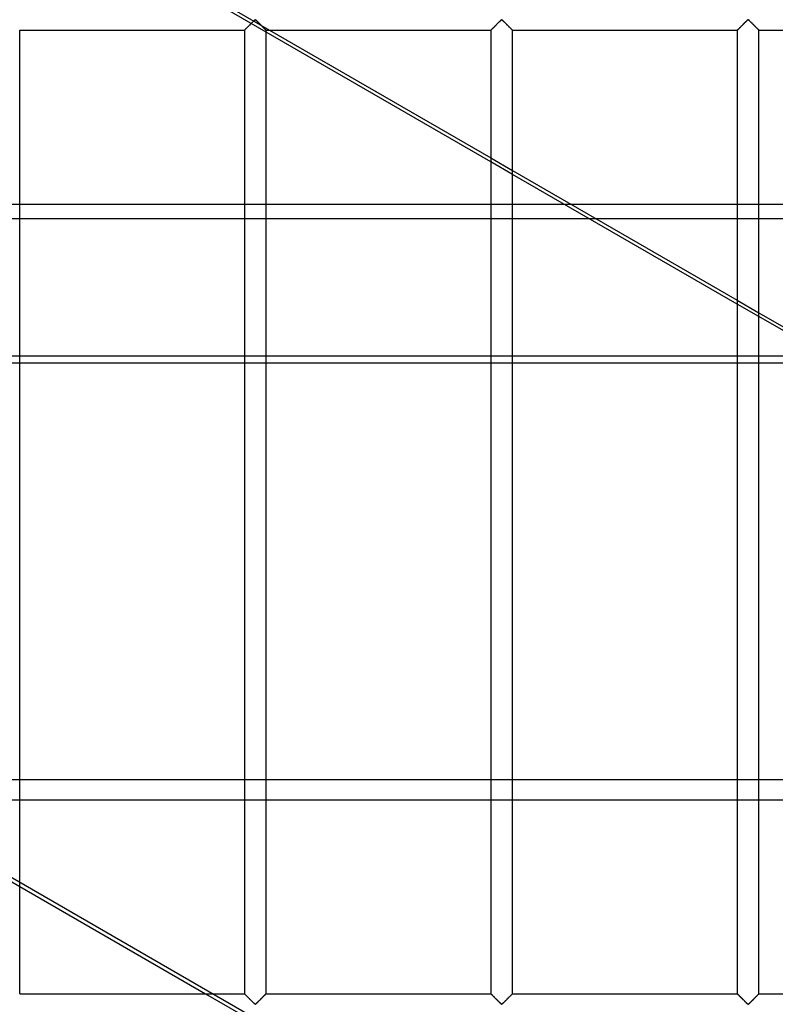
# Model space of a CAD drawing. Header units: millimetres. Extents: x -690 to 690, y -690 to 690.
# Tile 44 of 62: x 342 to 516, y -340 to -113. Entities that reach past the tile are written whole.
import ezdxf

# ---------------------------------------------------------------- set-up
doc = ezdxf.new("R2010")
doc.units = ezdxf.units.MM
doc.layers.add('MAIN-1', color=7, linetype='Continuous')
doc.layers.add('MAIN-2', color=7, linetype='Continuous')

msp = doc.modelspace()

# ---------------------------------------------------------------- linework, layer by layer
at = {"layer": 'MAIN-1'}
for p, q in [((394.41, -115.59), (394.49, -115.51)), ((394.49, -115.51), (394.58, -115.42)), ((394.58, -115.42), (394.67, -115.33)), ((394.67, -115.33), (394.77, -115.23)), ((394.77, -115.23), (394.88, -115.12)), ((394.88, -115.12), (394.99, -115.01)), ((394.99, -115.01), (395.1, -114.9)), ((395.1, -114.9), (395.22, -114.78)), ((395.22, -114.78), (395.34, -114.67)), ((395.34, -114.67), (395.46, -114.55)), ((395.46, -114.55), (395.58, -114.43)), ((395.58, -114.43), (395.7, -114.31)), ((395.7, -114.31), (395.81, -114.19)), ((395.81, -114.19), (395.93, -114.07)), ((395.93, -114.07), (396.04, -113.96)), ((396.04, -113.96), (396.16, -113.85)), ((396.16, -113.85), (396.26, -113.74)), ((396.26, -113.74), (396.36, -113.64)), ((396.36, -113.64), (396.46, -113.55)), ((396.46, -113.55), (396.55, -113.47)), ((396.55, -113.47), (396.67, -113.4)), ((396.67, -113.4), (396.74, -113.44)), ((396.74, -113.44), (396.79, -113.48)), ((396.79, -113.48), (396.85, -113.53)), ((396.85, -113.53), (396.9, -113.58)), ((396.9, -113.58), (396.96, -113.63)), ((396.96, -113.63), (397.01, -113.69)), ((397.01, -113.69), (397.07, -113.75)), ((397.07, -113.75), (397.13, -113.81)), ((397.13, -113.81), (397.2, -113.87)), ((397.2, -113.87), (397.26, -113.93)), ((397.26, -113.93), (397.33, -114)), ((397.33, -114), (397.39, -114.06)), ((397.39, -114.06), (397.46, -114.13)), ((397.46, -114.13), (397.53, -114.19)), ((397.53, -114.19), (397.59, -114.26)), ((397.59, -114.26), (397.66, -114.33)), ((397.66, -114.33), (397.73, -114.4)), ((397.73, -114.4), (397.8, -114.47)), ((397.8, -114.47), (397.87, -114.54)), ((397.87, -114.54), (397.94, -114.61)), ((397.94, -114.61), (398.01, -114.67)), ((398.01, -114.67), (398.07, -114.74)), ((398.07, -114.74), (398.14, -114.81)), ((398.14, -114.81), (398.21, -114.88)), ((398.21, -114.88), (398.27, -114.94)), ((398.27, -114.94), (398.34, -115.01)), ((398.34, -115.01), (398.4, -115.07)), ((398.4, -115.07), (398.46, -115.13)), ((398.46, -115.13), (398.52, -115.19)), ((398.52, -115.19), (398.58, -115.25)), ((398.58, -115.25), (398.64, -115.31)), ((398.64, -115.31), (398.7, -115.37)), ((398.7, -115.37), (398.75, -115.42)), ((398.75, -115.42), (398.81, -115.47)), ((398.81, -115.47), (398.86, -115.52)), ((398.86, -115.52), (398.9, -115.57)), ((451.07, -115.59), (451.15, -115.51)), ((451.15, -115.51), (451.24, -115.42)), ((451.24, -115.42), (451.34, -115.33)), ((451.34, -115.33), (451.44, -115.23)), ((451.44, -115.23), (451.55, -115.12)), ((451.55, -115.12), (451.66, -115.01)), ((451.66, -115.01), (451.77, -114.9)), ((451.77, -114.9), (451.88, -114.78)), ((451.88, -114.78), (452, -114.67)), ((452, -114.67), (452.12, -114.55)), ((452.12, -114.55), (452.24, -114.43)), ((452.24, -114.43), (452.36, -114.31)), ((452.36, -114.31), (452.48, -114.19)), ((452.48, -114.19), (452.6, -114.07)), ((452.6, -114.07), (452.71, -113.96)), ((452.71, -113.96), (452.82, -113.85)), ((452.82, -113.85), (452.93, -113.74)), ((452.93, -113.74), (453.03, -113.64)), ((453.03, -113.64), (453.13, -113.55)), ((453.13, -113.55), (453.22, -113.47)), ((453.22, -113.47), (453.33, -113.4)), ((453.33, -113.4), (453.41, -113.44)), ((453.41, -113.44), (453.46, -113.48)), ((453.46, -113.48), (453.51, -113.53)), ((453.51, -113.53), (453.57, -113.58)), ((453.57, -113.58), (453.62, -113.63)), ((453.62, -113.63), (453.68, -113.69)), ((453.68, -113.69), (453.74, -113.75)), ((453.74, -113.75), (453.8, -113.81)), ((453.8, -113.81), (453.86, -113.87)), ((453.86, -113.87), (453.93, -113.93)), ((453.93, -113.93), (453.99, -114)), ((453.99, -114), (454.06, -114.06)), ((454.06, -114.06), (454.12, -114.13)), ((454.12, -114.13), (454.19, -114.19)), ((454.19, -114.19), (454.26, -114.26)), ((454.26, -114.26), (454.33, -114.33)), ((454.33, -114.33), (454.4, -114.4)), ((454.4, -114.4), (454.47, -114.47)), ((454.47, -114.47), (454.53, -114.54)), ((454.53, -114.54), (454.6, -114.61)), ((454.6, -114.61), (454.67, -114.67)), ((454.67, -114.67), (454.74, -114.74)), ((454.74, -114.74), (454.81, -114.81)), ((454.81, -114.81), (454.87, -114.88)), ((454.87, -114.88), (454.94, -114.94)), ((454.94, -114.94), (455, -115.01)), ((455, -115.01), (455.07, -115.07)), ((455.07, -115.07), (455.13, -115.13)), ((455.13, -115.13), (455.19, -115.19)), ((455.19, -115.19), (455.25, -115.25)), ((455.25, -115.25), (455.31, -115.31)), ((455.31, -115.31), (455.36, -115.37)), ((455.36, -115.37), (455.42, -115.42)), ((455.42, -115.42), (455.47, -115.47)), ((455.47, -115.47), (455.52, -115.52)), ((455.52, -115.52), (455.57, -115.57)), ((507.74, -115.59), (507.82, -115.51)), ((507.82, -115.51), (507.91, -115.42)), ((507.91, -115.42), (508.01, -115.33)), ((508.01, -115.33), (508.11, -115.23)), ((508.11, -115.23), (508.21, -115.12)), ((508.21, -115.12), (508.32, -115.01)), ((508.32, -115.01), (508.43, -114.9)), ((508.43, -114.9), (508.55, -114.78)), ((508.55, -114.78), (508.67, -114.67)), ((508.67, -114.67), (508.79, -114.55)), ((508.79, -114.55), (508.91, -114.43)), ((508.91, -114.43), (509.03, -114.31)), ((509.03, -114.31), (509.15, -114.19)), ((509.15, -114.19), (509.26, -114.07)), ((509.26, -114.07), (509.38, -113.96)), ((509.38, -113.96), (509.49, -113.85)), ((509.49, -113.85), (509.6, -113.74)), ((509.6, -113.74), (509.7, -113.64)), ((509.7, -113.64), (509.79, -113.55)), ((509.79, -113.55), (509.89, -113.47)), ((509.89, -113.47), (510, -113.4)), ((510, -113.4), (510.07, -113.44)), ((510.07, -113.44), (510.13, -113.48)), ((510.13, -113.48), (510.18, -113.53)), ((510.18, -113.53), (510.23, -113.58)), ((510.23, -113.58), (510.29, -113.63)), ((510.29, -113.63), (510.35, -113.69)), ((510.35, -113.69), (510.41, -113.75)), ((510.41, -113.75), (510.47, -113.81)), ((510.47, -113.81), (510.53, -113.87)), ((510.53, -113.87), (510.59, -113.93)), ((510.59, -113.93), (510.66, -114)), ((510.66, -114), (510.73, -114.06)), ((510.73, -114.06), (510.79, -114.13)), ((510.79, -114.13), (510.86, -114.19)), ((510.86, -114.19), (510.93, -114.26)), ((510.93, -114.26), (510.99, -114.33)), ((510.99, -114.33), (511.06, -114.4)), ((511.06, -114.4), (511.13, -114.47)), ((511.13, -114.47), (511.2, -114.54)), ((511.2, -114.54), (511.27, -114.61)), ((511.27, -114.61), (511.34, -114.67)), ((511.34, -114.67), (511.41, -114.74)), ((511.41, -114.74), (511.47, -114.81)), ((511.47, -114.81), (511.54, -114.88)), ((511.54, -114.88), (511.61, -114.94)), ((511.61, -114.94), (511.67, -115.01)), ((511.67, -115.01), (511.73, -115.07)), ((511.73, -115.07), (511.8, -115.13)), ((511.8, -115.13), (511.86, -115.19)), ((511.86, -115.19), (511.92, -115.25)), ((511.92, -115.25), (511.97, -115.31)), ((511.97, -115.31), (512.03, -115.37)), ((512.03, -115.37), (512.09, -115.42)), ((512.09, -115.42), (512.14, -115.47)), ((512.14, -115.47), (512.19, -115.52)), ((512.19, -115.52), (512.24, -115.57)), ((342.5, -337.5), (342.5, -115.83)), ((342.5, -115.83), (394.17, -115.83)), ((394.17, -115.83), (394.2, -115.81)), ((394.17, -115.83), (394.17, -337.5)), ((394.17, -115.83), (394.17, -115.83)), ((394.2, -115.81), (394.23, -115.77)), ((394.23, -115.77), (394.28, -115.72)), ((394.28, -115.72), (394.34, -115.67)), ((394.34, -115.67), (394.41, -115.59)), ((398.9, -115.57), (398.95, -115.61)), ((398.95, -115.61), (398.99, -115.65)), ((398.99, -115.65), (399.02, -115.69)), ((399.02, -115.69), (399.06, -115.72)), ((399.06, -115.72), (399.08, -115.75)), ((399.08, -115.75), (399.11, -115.78)), ((399.11, -115.78), (399.13, -115.8)), ((399.13, -115.8), (399.15, -115.81)), ((399.15, -115.81), (399.16, -115.82)), ((399.16, -115.82), (399.16, -115.83)), ((399.16, -115.83), (399.17, -115.83)), ((399.17, -337.5), (399.17, -115.83)), ((399.17, -115.83), (450.83, -115.83)), ((450.83, -146.12), (399.17, -116.29)), ((399.94, -115.83), (450.83, -145.22)), ((450.83, -115.83), (450.83, -337.5)), ((450.83, -115.83), (450.84, -115.83)), ((450.84, -115.83), (450.86, -115.81)), ((450.86, -115.81), (450.9, -115.77)), ((450.9, -115.77), (450.94, -115.72)), ((450.94, -115.72), (451, -115.67)), ((451, -115.67), (451.07, -115.59)), ((455.57, -115.57), (455.61, -115.61)), ((455.61, -115.61), (455.65, -115.65)), ((455.65, -115.65), (455.69, -115.69)), ((455.69, -115.69), (455.72, -115.72)), ((455.72, -115.72), (455.75, -115.75)), ((455.75, -115.75), (455.78, -115.78)), ((455.78, -115.78), (455.8, -115.8)), ((455.8, -115.8), (455.81, -115.81)), ((455.81, -115.81), (455.82, -115.82)), ((455.82, -115.82), (455.83, -115.83)), ((455.83, -337.5), (455.83, -115.83)), ((455.83, -115.83), (455.83, -115.83)), ((455.83, -115.83), (507.5, -115.83)), ((507.5, -115.83), (507.5, -337.5)), ((507.5, -115.83), (507.51, -115.83)), ((507.51, -115.83), (507.53, -115.81)), ((507.53, -115.81), (507.56, -115.77)), ((507.56, -115.77), (507.61, -115.72)), ((507.61, -115.72), (507.67, -115.67)), ((507.67, -115.67), (507.74, -115.59)), ((512.24, -115.57), (512.28, -115.61)), ((512.28, -115.61), (512.32, -115.65)), ((512.32, -115.65), (512.36, -115.69)), ((512.36, -115.69), (512.39, -115.72)), ((512.39, -115.72), (512.42, -115.75)), ((512.42, -115.75), (512.44, -115.78)), ((512.44, -115.78), (512.46, -115.8)), ((512.46, -115.8), (512.48, -115.81)), ((512.48, -115.81), (512.49, -115.82)), ((512.49, -115.82), (512.5, -115.83)), ((512.5, -337.5), (512.5, -115.83)), ((512.5, -115.83), (512.5, -115.83)), ((512.5, -115.83), (564.17, -115.83)), ((455.83, -148.1), (507.5, -177.94)), ((507.5, -178.84), (455.83, -149.01)), ((474.97, -159.16), (507.5, -159.16)), ((512.5, -159.16), (564.17, -159.16)), ((512.5, -180.82), (564.17, -210.65)), ((564.17, -211.56), (512.5, -181.72)), ((342.5, -312.81), (385.26, -337.5)), ((342.5, -337.5), (394.17, -337.5)), ((394.18, -337.51), (394.17, -337.5)), ((394.17, -337.5), (394.17, -337.5)), ((394.19, -337.52), (394.18, -337.51)), ((394.2, -337.54), (394.19, -337.52)), ((399.16, -337.51), (399.14, -337.53)), ((399.17, -337.5), (399.16, -337.51)), ((399.17, -337.5), (450.83, -337.5)), ((450.84, -337.5), (450.83, -337.5)), ((450.84, -337.51), (450.84, -337.5)), ((450.85, -337.52), (450.84, -337.51)), ((450.87, -337.54), (450.85, -337.52)), ((455.83, -337.51), (455.8, -337.53)), ((455.83, -337.5), (455.83, -337.51)), ((455.83, -337.5), (507.5, -337.5)), ((507.51, -337.51), (507.5, -337.5)), ((507.5, -337.5), (507.5, -337.5)), ((507.52, -337.52), (507.51, -337.51)), ((507.54, -337.54), (507.52, -337.52)), ((512.49, -337.51), (512.47, -337.53)), ((512.5, -337.5), (512.49, -337.51)), ((512.5, -337.5), (564.17, -337.5)), ((394.22, -337.56), (394.2, -337.54)), ((394.25, -337.58), (394.22, -337.56)), ((394.28, -337.61), (394.25, -337.58)), ((394.31, -337.64), (394.28, -337.61)), ((394.35, -337.68), (394.31, -337.64)), ((394.39, -337.72), (394.35, -337.68)), ((394.43, -337.76), (394.39, -337.72)), ((394.48, -337.81), (394.43, -337.76)), ((394.53, -337.86), (394.48, -337.81)), ((394.58, -337.91), (394.53, -337.86)), ((394.64, -337.97), (394.58, -337.91)), ((394.69, -338.02), (394.64, -337.97)), ((394.75, -338.08), (394.69, -338.02)), ((394.81, -338.14), (394.75, -338.08)), ((394.87, -338.2), (394.81, -338.14)), ((394.93, -338.26), (394.87, -338.2)), ((395, -338.33), (394.93, -338.26)), ((395.06, -338.39), (395, -338.33)), ((395.13, -338.46), (395.06, -338.39)), ((395.19, -338.52), (395.13, -338.46)), ((395.26, -338.59), (395.19, -338.52)), ((395.33, -338.66), (395.26, -338.59)), ((395.4, -338.73), (395.33, -338.66)), ((395.47, -338.8), (395.4, -338.73)), ((395.53, -338.87), (395.47, -338.8)), ((395.6, -338.93), (395.53, -338.87)), ((395.67, -339), (395.6, -338.93)), ((395.74, -339.07), (395.67, -339)), ((395.81, -339.14), (395.74, -339.07)), ((395.88, -339.21), (395.81, -339.14)), ((395.94, -339.27), (395.88, -339.21)), ((396.01, -339.34), (395.94, -339.27)), ((396.07, -339.4), (396.01, -339.34)), ((396.14, -339.47), (396.07, -339.4)), ((396.2, -339.53), (396.14, -339.47)), ((396.26, -339.59), (396.2, -339.53)), ((396.32, -339.64), (396.26, -339.59)), ((396.38, -339.7), (396.32, -339.64)), ((396.43, -339.75), (396.38, -339.7)), ((396.49, -339.81), (396.43, -339.75)), ((396.87, -339.78), (396.78, -339.87)), ((396.97, -339.69), (396.87, -339.78)), ((397.07, -339.59), (396.97, -339.69)), ((397.18, -339.48), (397.07, -339.59)), ((397.29, -339.37), (397.18, -339.48)), ((397.4, -339.26), (397.29, -339.37)), ((397.52, -339.14), (397.4, -339.26)), ((397.64, -339.03), (397.52, -339.14)), ((397.76, -338.91), (397.64, -339.03)), ((397.88, -338.79), (397.76, -338.91)), ((398, -338.67), (397.88, -338.79)), ((398.12, -338.55), (398, -338.67)), ((398.23, -338.43), (398.12, -338.55)), ((398.34, -338.32), (398.23, -338.43)), ((398.45, -338.21), (398.34, -338.32)), ((398.56, -338.11), (398.45, -338.21)), ((398.66, -338), (398.56, -338.11)), ((398.76, -337.91), (398.66, -338)), ((398.85, -337.82), (398.76, -337.91)), ((398.93, -337.74), (398.85, -337.82)), ((399, -337.67), (398.93, -337.74)), ((399.06, -337.61), (399, -337.67)), ((399.1, -337.56), (399.06, -337.61)), ((399.14, -337.53), (399.1, -337.56)), ((450.89, -337.56), (450.87, -337.54)), ((450.92, -337.58), (450.89, -337.56)), ((450.94, -337.61), (450.92, -337.58)), ((450.98, -337.64), (450.94, -337.61)), ((451.01, -337.68), (450.98, -337.64)), ((451.05, -337.72), (451.01, -337.68)), ((451.1, -337.76), (451.05, -337.72)), ((451.14, -337.81), (451.1, -337.76)), ((451.19, -337.86), (451.14, -337.81)), ((451.25, -337.91), (451.19, -337.86)), ((451.3, -337.97), (451.25, -337.91)), ((451.36, -338.02), (451.3, -337.97)), ((451.42, -338.08), (451.36, -338.02)), ((451.48, -338.14), (451.42, -338.08)), ((451.54, -338.2), (451.48, -338.14)), ((451.6, -338.26), (451.54, -338.2)), ((451.66, -338.33), (451.6, -338.26)), ((451.73, -338.39), (451.66, -338.33)), ((451.79, -338.46), (451.73, -338.39)), ((451.86, -338.52), (451.79, -338.46)), ((451.93, -338.59), (451.86, -338.52)), ((451.99, -338.66), (451.93, -338.59)), ((452.06, -338.73), (451.99, -338.66)), ((452.13, -338.8), (452.06, -338.73)), ((452.2, -338.87), (452.13, -338.8)), ((452.27, -338.93), (452.2, -338.87)), ((452.34, -339), (452.27, -338.93)), ((452.41, -339.07), (452.34, -339)), ((452.47, -339.14), (452.41, -339.07)), ((452.54, -339.21), (452.47, -339.14)), ((452.61, -339.27), (452.54, -339.21)), ((452.67, -339.34), (452.61, -339.27)), ((452.74, -339.4), (452.67, -339.34)), ((452.8, -339.47), (452.74, -339.4)), ((452.87, -339.53), (452.8, -339.47)), ((452.93, -339.59), (452.87, -339.53)), ((452.99, -339.64), (452.93, -339.59)), ((453.04, -339.7), (452.99, -339.64)), ((453.1, -339.75), (453.04, -339.7)), ((453.15, -339.81), (453.1, -339.75)), ((453.54, -339.78), (453.45, -339.87)), ((453.64, -339.69), (453.54, -339.78)), ((453.74, -339.59), (453.64, -339.69)), ((453.84, -339.48), (453.74, -339.59)), ((453.96, -339.37), (453.84, -339.48)), ((454.07, -339.26), (453.96, -339.37)), ((454.19, -339.14), (454.07, -339.26)), ((454.3, -339.03), (454.19, -339.14)), ((454.42, -338.91), (454.3, -339.03)), ((454.54, -338.79), (454.42, -338.91)), ((454.66, -338.67), (454.54, -338.79)), ((454.78, -338.55), (454.66, -338.67)), ((454.9, -338.43), (454.78, -338.55)), ((455.01, -338.32), (454.9, -338.43)), ((455.12, -338.21), (455.01, -338.32)), ((455.23, -338.11), (455.12, -338.21)), ((455.33, -338), (455.23, -338.11)), ((455.42, -337.91), (455.33, -338)), ((455.51, -337.82), (455.42, -337.91)), ((455.59, -337.74), (455.51, -337.82)), ((455.66, -337.67), (455.59, -337.74)), ((455.72, -337.61), (455.66, -337.67)), ((455.77, -337.56), (455.72, -337.61)), ((455.8, -337.53), (455.77, -337.56)), ((507.56, -337.56), (507.54, -337.54)), ((507.58, -337.58), (507.56, -337.56)), ((507.61, -337.61), (507.58, -337.58)), ((507.64, -337.64), (507.61, -337.61)), ((507.68, -337.68), (507.64, -337.64)), ((507.72, -337.72), (507.68, -337.68)), ((507.76, -337.76), (507.72, -337.72)), ((507.81, -337.81), (507.76, -337.76)), ((507.86, -337.86), (507.81, -337.81)), ((507.91, -337.91), (507.86, -337.86)), ((507.97, -337.97), (507.91, -337.91)), ((508.03, -338.02), (507.97, -337.97)), ((508.08, -338.08), (508.03, -338.02)), ((508.14, -338.14), (508.08, -338.08)), ((508.2, -338.2), (508.14, -338.14)), ((508.27, -338.26), (508.2, -338.2)), ((508.33, -338.33), (508.27, -338.26)), ((508.39, -338.39), (508.33, -338.33)), ((508.46, -338.46), (508.39, -338.39)), ((508.53, -338.52), (508.46, -338.46)), ((508.59, -338.59), (508.53, -338.52)), ((508.66, -338.66), (508.59, -338.59)), ((508.73, -338.73), (508.66, -338.66)), ((508.8, -338.8), (508.73, -338.73)), ((508.87, -338.87), (508.8, -338.8)), ((508.94, -338.93), (508.87, -338.87)), ((509.01, -339), (508.94, -338.93)), ((509.07, -339.07), (509.01, -339)), ((509.14, -339.14), (509.07, -339.07)), ((509.21, -339.21), (509.14, -339.14)), ((509.27, -339.27), (509.21, -339.21)), ((509.34, -339.34), (509.27, -339.27)), ((509.41, -339.4), (509.34, -339.34)), ((509.47, -339.47), (509.41, -339.4)), ((509.53, -339.53), (509.47, -339.47)), ((509.59, -339.59), (509.53, -339.53)), ((509.65, -339.64), (509.59, -339.59)), ((509.71, -339.7), (509.65, -339.64)), ((509.77, -339.75), (509.71, -339.7)), ((509.82, -339.81), (509.77, -339.75)), ((510.21, -339.78), (510.11, -339.87)), ((510.3, -339.69), (510.21, -339.78)), ((510.4, -339.59), (510.3, -339.69)), ((510.51, -339.48), (510.4, -339.59)), ((510.62, -339.37), (510.51, -339.48)), ((510.74, -339.26), (510.62, -339.37)), ((510.85, -339.14), (510.74, -339.26)), ((510.97, -339.03), (510.85, -339.14)), ((511.09, -338.91), (510.97, -339.03)), ((511.21, -338.79), (511.09, -338.91)), ((511.33, -338.67), (511.21, -338.79)), ((511.45, -338.55), (511.33, -338.67)), ((511.57, -338.43), (511.45, -338.55)), ((511.68, -338.32), (511.57, -338.43)), ((511.79, -338.21), (511.68, -338.32)), ((511.89, -338.11), (511.79, -338.21)), ((511.99, -338), (511.89, -338.11)), ((512.09, -337.91), (511.99, -338)), ((512.18, -337.82), (512.09, -337.91)), ((512.26, -337.74), (512.18, -337.82)), ((512.33, -337.67), (512.26, -337.74)), ((512.39, -337.61), (512.33, -337.67)), ((512.44, -337.56), (512.39, -337.61)), ((512.47, -337.53), (512.44, -337.56)), ((396.54, -339.85), (396.49, -339.81)), ((396.59, -339.9), (396.54, -339.85)), ((396.67, -339.93), (396.59, -339.9)), ((396.78, -339.87), (396.67, -339.93)), ((453.21, -339.85), (453.15, -339.81)), ((453.26, -339.9), (453.21, -339.85)), ((453.33, -339.93), (453.26, -339.9)), ((453.45, -339.87), (453.33, -339.93)), ((509.87, -339.85), (509.82, -339.81)), ((509.93, -339.9), (509.87, -339.85)), ((510, -339.93), (509.93, -339.9)), ((510.11, -339.87), (510, -339.93))]:
    msp.add_line(p, q, dxfattribs=at)
at = {"layer": 'MAIN-2'}
for p, q in [((399.17, -116.29), (389.71, -110.83)), ((391.28, -110.83), (399.94, -115.83)), ((394.51, -115.49), (394.44, -115.56)), ((394.58, -115.42), (394.51, -115.49)), ((394.66, -115.34), (394.58, -115.42)), ((394.74, -115.26), (394.66, -115.34)), ((394.82, -115.18), (394.74, -115.26)), ((394.91, -115.09), (394.82, -115.18)), ((395, -115), (394.91, -115.09)), ((395.09, -114.91), (395, -115)), ((395.18, -114.82), (395.09, -114.91)), ((395.28, -114.72), (395.18, -114.82)), ((395.37, -114.63), (395.28, -114.72)), ((395.47, -114.53), (395.37, -114.63)), ((395.57, -114.44), (395.47, -114.53)), ((395.66, -114.34), (395.57, -114.44)), ((395.76, -114.24), (395.66, -114.34)), ((395.85, -114.15), (395.76, -114.24)), ((395.95, -114.06), (395.85, -114.15)), ((396.04, -113.97), (395.95, -114.06)), ((396.13, -113.88), (396.04, -113.97)), ((396.22, -113.79), (396.13, -113.88)), ((396.3, -113.71), (396.22, -113.79)), ((396.38, -113.63), (396.3, -113.71)), ((396.46, -113.55), (396.38, -113.63)), ((396.53, -113.48), (396.46, -113.55)), ((396.61, -113.42), (396.53, -113.48)), ((396.72, -113.42), (396.61, -113.42)), ((396.8, -113.48), (396.72, -113.42)), ((396.87, -113.55), (396.8, -113.48)), ((396.95, -113.63), (396.87, -113.55)), ((397.03, -113.71), (396.95, -113.63)), ((397.12, -113.79), (397.03, -113.71)), ((397.2, -113.88), (397.12, -113.79)), ((397.29, -113.97), (397.2, -113.88)), ((397.39, -114.06), (397.29, -113.97)), ((397.48, -114.15), (397.39, -114.06)), ((397.57, -114.24), (397.48, -114.15)), ((397.67, -114.34), (397.57, -114.24)), ((397.77, -114.44), (397.67, -114.34)), ((397.86, -114.53), (397.77, -114.44)), ((397.96, -114.63), (397.86, -114.53)), ((398.06, -114.72), (397.96, -114.63)), ((398.15, -114.82), (398.06, -114.72)), ((398.24, -114.91), (398.15, -114.82)), ((398.33, -115), (398.24, -114.91)), ((398.42, -115.09), (398.33, -115)), ((398.51, -115.18), (398.42, -115.09)), ((398.59, -115.26), (398.51, -115.18)), ((398.67, -115.34), (398.59, -115.26)), ((398.75, -115.42), (398.67, -115.34)), ((398.82, -115.49), (398.75, -115.42)), ((398.89, -115.56), (398.82, -115.49)), ((451.18, -115.49), (451.11, -115.56)), ((451.25, -115.42), (451.18, -115.49)), ((451.33, -115.34), (451.25, -115.42)), ((451.41, -115.26), (451.33, -115.34)), ((451.49, -115.18), (451.41, -115.26)), ((451.58, -115.09), (451.49, -115.18)), ((451.67, -115), (451.58, -115.09)), ((451.76, -114.91), (451.67, -115)), ((451.85, -114.82), (451.76, -114.91)), ((451.94, -114.72), (451.85, -114.82)), ((452.04, -114.63), (451.94, -114.72)), ((452.14, -114.53), (452.04, -114.63)), ((452.23, -114.44), (452.14, -114.53)), ((452.33, -114.34), (452.23, -114.44)), ((452.43, -114.24), (452.33, -114.34)), ((452.52, -114.15), (452.43, -114.24)), ((452.61, -114.06), (452.52, -114.15)), ((452.71, -113.97), (452.61, -114.06)), ((452.8, -113.88), (452.71, -113.97)), ((452.88, -113.79), (452.8, -113.88)), ((452.97, -113.71), (452.88, -113.79)), ((453.05, -113.63), (452.97, -113.71)), ((453.13, -113.55), (453.05, -113.63)), ((453.2, -113.48), (453.13, -113.55)), ((453.28, -113.42), (453.2, -113.48)), ((453.39, -113.42), (453.28, -113.42)), ((453.47, -113.48), (453.39, -113.42)), ((453.54, -113.55), (453.47, -113.48)), ((453.62, -113.63), (453.54, -113.55)), ((453.7, -113.71), (453.62, -113.63)), ((453.78, -113.79), (453.7, -113.71)), ((453.87, -113.88), (453.78, -113.79)), ((453.96, -113.97), (453.87, -113.88)), ((454.05, -114.06), (453.96, -113.97)), ((454.15, -114.15), (454.05, -114.06)), ((454.24, -114.24), (454.15, -114.15)), ((454.34, -114.34), (454.24, -114.24)), ((454.43, -114.44), (454.34, -114.34)), ((454.53, -114.53), (454.43, -114.44)), ((454.63, -114.63), (454.53, -114.53)), ((454.72, -114.72), (454.63, -114.63)), ((454.82, -114.82), (454.72, -114.72)), ((454.91, -114.91), (454.82, -114.82)), ((455, -115), (454.91, -114.91)), ((455.09, -115.09), (455, -115)), ((455.18, -115.18), (455.09, -115.09)), ((455.26, -115.26), (455.18, -115.18)), ((455.34, -115.34), (455.26, -115.26)), ((455.42, -115.42), (455.34, -115.34)), ((455.49, -115.49), (455.42, -115.42)), ((455.56, -115.56), (455.49, -115.49)), ((507.84, -115.49), (507.77, -115.56)), ((507.92, -115.42), (507.84, -115.49)), ((507.99, -115.34), (507.92, -115.42)), ((508.07, -115.26), (507.99, -115.34)), ((508.16, -115.18), (508.07, -115.26)), ((508.24, -115.09), (508.16, -115.18)), ((508.33, -115), (508.24, -115.09)), ((508.42, -114.91), (508.33, -115)), ((508.52, -114.82), (508.42, -114.91)), ((508.61, -114.72), (508.52, -114.82)), ((508.71, -114.63), (508.61, -114.72)), ((508.8, -114.53), (508.71, -114.63)), ((508.9, -114.44), (508.8, -114.53)), ((509, -114.34), (508.9, -114.44)), ((509.09, -114.24), (509, -114.34)), ((509.19, -114.15), (509.09, -114.24)), ((509.28, -114.06), (509.19, -114.15)), ((509.37, -113.97), (509.28, -114.06)), ((509.46, -113.88), (509.37, -113.97)), ((509.55, -113.79), (509.46, -113.88)), ((509.63, -113.71), (509.55, -113.79)), ((509.71, -113.63), (509.63, -113.71)), ((509.79, -113.55), (509.71, -113.63)), ((509.87, -113.48), (509.79, -113.55)), ((509.94, -113.42), (509.87, -113.48)), ((510.06, -113.42), (509.94, -113.42)), ((510.13, -113.48), (510.06, -113.42)), ((510.21, -113.55), (510.13, -113.48)), ((510.29, -113.63), (510.21, -113.55)), ((510.37, -113.71), (510.29, -113.63)), ((510.45, -113.79), (510.37, -113.71)), ((510.54, -113.88), (510.45, -113.79)), ((510.63, -113.97), (510.54, -113.88)), ((510.72, -114.06), (510.63, -113.97)), ((510.81, -114.15), (510.72, -114.06)), ((510.91, -114.24), (510.81, -114.15)), ((511, -114.34), (510.91, -114.24)), ((511.1, -114.44), (511, -114.34)), ((511.2, -114.53), (511.1, -114.44)), ((511.29, -114.63), (511.2, -114.53)), ((511.39, -114.72), (511.29, -114.63)), ((511.48, -114.82), (511.39, -114.72)), ((511.58, -114.91), (511.48, -114.82)), ((511.67, -115), (511.58, -114.91)), ((511.76, -115.09), (511.67, -115)), ((511.84, -115.18), (511.76, -115.09)), ((511.93, -115.26), (511.84, -115.18)), ((512.01, -115.34), (511.93, -115.26)), ((512.08, -115.42), (512.01, -115.34)), ((512.16, -115.49), (512.08, -115.42)), ((512.23, -115.56), (512.16, -115.49)), ((394.19, -115.82), (394.17, -115.83)), ((394.17, -115.83), (394.17, -115.83)), ((394.21, -115.79), (394.19, -115.82)), ((394.24, -115.76), (394.21, -115.79)), ((394.28, -115.72), (394.24, -115.76)), ((394.33, -115.68), (394.28, -115.72)), ((394.38, -115.62), (394.33, -115.68)), ((394.44, -115.56), (394.38, -115.62)), ((398.95, -115.62), (398.89, -115.56)), ((399.01, -115.68), (398.95, -115.62)), ((399.06, -115.72), (399.01, -115.68)), ((399.09, -115.76), (399.06, -115.72)), ((399.13, -115.79), (399.09, -115.76)), ((399.15, -115.82), (399.13, -115.79)), ((399.16, -115.83), (399.15, -115.82)), ((399.17, -115.83), (399.16, -115.83)), ((450.84, -115.83), (450.83, -115.83)), ((450.85, -115.82), (450.84, -115.83)), ((450.87, -115.79), (450.85, -115.82)), ((450.91, -115.76), (450.87, -115.79)), ((450.94, -115.72), (450.91, -115.76)), ((450.99, -115.68), (450.94, -115.72)), ((451.05, -115.62), (450.99, -115.68)), ((451.11, -115.56), (451.05, -115.62)), ((455.62, -115.62), (455.56, -115.56)), ((455.67, -115.68), (455.62, -115.62)), ((455.72, -115.72), (455.67, -115.68)), ((455.76, -115.76), (455.72, -115.72)), ((455.79, -115.79), (455.76, -115.76)), ((455.81, -115.82), (455.79, -115.79)), ((455.83, -115.83), (455.81, -115.82)), ((455.83, -115.83), (455.83, -115.83)), ((507.51, -115.83), (507.5, -115.83)), ((507.52, -115.82), (507.51, -115.83)), ((507.54, -115.79), (507.52, -115.82)), ((507.57, -115.76), (507.54, -115.79)), ((507.61, -115.72), (507.57, -115.76)), ((507.66, -115.68), (507.61, -115.72)), ((507.71, -115.62), (507.66, -115.68)), ((507.77, -115.56), (507.71, -115.62)), ((512.29, -115.62), (512.23, -115.56)), ((512.34, -115.68), (512.29, -115.62)), ((512.39, -115.72), (512.34, -115.68)), ((512.43, -115.76), (512.39, -115.72)), ((512.46, -115.79), (512.43, -115.76)), ((512.48, -115.82), (512.46, -115.79)), ((512.49, -115.83), (512.48, -115.82)), ((512.5, -115.83), (512.49, -115.83)), ((450.83, -145.22), (455.83, -148.1)), ((455.83, -149.01), (450.83, -146.12)), ((519.86, -414.31), (66.62, -152.63)), ((667.5, -155.95), (-667.5, -155.95)), ((-474.97, -159.16), (474.97, -159.16)), ((507.5, -159.16), (512.5, -159.16)), ((507.5, -177.94), (512.5, -180.82)), ((512.5, -181.72), (507.5, -178.84)), ((-532.48, -192.36), (532.48, -192.36)), ((529.81, -190.81), (-529.81, -190.81)), ((299.9, -288.22), (599.28, -288.22)), ((596.97, -292.98), (308.14, -292.98)), ((337.5, -309.93), (342.5, -312.81)), ((385.26, -337.5), (393.92, -342.5)), ((394.17, -337.5), (394.17, -337.5)), ((394.17, -337.5), (394.19, -337.52)), ((394.19, -337.52), (394.21, -337.54)), ((399.13, -337.54), (399.15, -337.52)), ((399.15, -337.52), (399.16, -337.5)), ((399.16, -337.5), (399.17, -337.5)), ((450.83, -337.5), (450.84, -337.5)), ((450.84, -337.5), (450.85, -337.52)), ((450.85, -337.52), (450.87, -337.54)), ((455.79, -337.54), (455.81, -337.52)), ((455.81, -337.52), (455.83, -337.5)), ((455.83, -337.5), (455.83, -337.5)), ((507.5, -337.5), (507.51, -337.5)), ((507.51, -337.5), (507.52, -337.52)), ((507.52, -337.52), (507.54, -337.54)), ((512.46, -337.54), (512.48, -337.52)), ((512.48, -337.52), (512.49, -337.5)), ((512.49, -337.5), (512.5, -337.5)), ((394.21, -337.54), (394.24, -337.57)), ((394.24, -337.57), (394.28, -337.61)), ((394.28, -337.61), (394.33, -337.66)), ((394.33, -337.66), (394.38, -337.71)), ((394.38, -337.71), (394.44, -337.77)), ((394.44, -337.77), (394.51, -337.84)), ((394.51, -337.84), (394.58, -337.91)), ((394.58, -337.91), (394.66, -337.99)), ((394.66, -337.99), (394.74, -338.07)), ((394.74, -338.07), (394.82, -338.16)), ((394.82, -338.16), (394.91, -338.24)), ((394.91, -338.24), (395, -338.33)), ((395, -338.33), (395.09, -338.42)), ((395.09, -338.42), (395.18, -338.51)), ((395.18, -338.51), (395.28, -338.61)), ((395.28, -338.61), (395.37, -338.7)), ((395.37, -338.7), (395.47, -338.8)), ((395.47, -338.8), (395.57, -338.9)), ((395.57, -338.9), (395.66, -338.99)), ((395.66, -338.99), (395.76, -339.09)), ((395.76, -339.09), (395.85, -339.18)), ((395.85, -339.18), (395.95, -339.28)), ((395.95, -339.28), (396.04, -339.37)), ((396.04, -339.37), (396.13, -339.46)), ((396.13, -339.46), (396.22, -339.54)), ((396.22, -339.54), (396.3, -339.63)), ((396.3, -339.63), (396.38, -339.71)), ((396.38, -339.71), (396.46, -339.78)), ((396.46, -339.78), (396.53, -339.85)), ((396.8, -339.85), (396.87, -339.78)), ((396.87, -339.78), (396.95, -339.71)), ((396.95, -339.71), (397.03, -339.63)), ((397.03, -339.63), (397.12, -339.54)), ((397.12, -339.54), (397.2, -339.46)), ((397.2, -339.46), (397.29, -339.37)), ((397.29, -339.37), (397.39, -339.28)), ((397.39, -339.28), (397.48, -339.18)), ((397.48, -339.18), (397.57, -339.09)), ((397.57, -339.09), (397.67, -338.99)), ((397.67, -338.99), (397.77, -338.9)), ((397.77, -338.9), (397.86, -338.8)), ((397.86, -338.8), (397.96, -338.7)), ((397.96, -338.7), (398.06, -338.61)), ((398.06, -338.61), (398.15, -338.51)), ((398.15, -338.51), (398.24, -338.42)), ((398.24, -338.42), (398.33, -338.33)), ((398.33, -338.33), (398.42, -338.24)), ((398.42, -338.24), (398.51, -338.16)), ((398.51, -338.16), (398.59, -338.07)), ((398.59, -338.07), (398.67, -337.99)), ((398.67, -337.99), (398.75, -337.91)), ((398.75, -337.91), (398.82, -337.84)), ((398.82, -337.84), (398.89, -337.77)), ((398.89, -337.77), (398.95, -337.71)), ((398.95, -337.71), (399.01, -337.66)), ((399.01, -337.66), (399.06, -337.61)), ((399.06, -337.61), (399.09, -337.57)), ((399.09, -337.57), (399.13, -337.54)), ((450.87, -337.54), (450.91, -337.57)), ((450.91, -337.57), (450.94, -337.61)), ((450.94, -337.61), (450.99, -337.66)), ((450.99, -337.66), (451.05, -337.71)), ((451.05, -337.71), (451.11, -337.77)), ((451.11, -337.77), (451.18, -337.84)), ((451.18, -337.84), (451.25, -337.91)), ((451.25, -337.91), (451.33, -337.99)), ((451.33, -337.99), (451.41, -338.07)), ((451.41, -338.07), (451.49, -338.16)), ((451.49, -338.16), (451.58, -338.24)), ((451.58, -338.24), (451.67, -338.33)), ((451.67, -338.33), (451.76, -338.42)), ((451.76, -338.42), (451.85, -338.51)), ((451.85, -338.51), (451.94, -338.61)), ((451.94, -338.61), (452.04, -338.7)), ((452.04, -338.7), (452.14, -338.8)), ((452.14, -338.8), (452.23, -338.9)), ((452.23, -338.9), (452.33, -338.99)), ((452.33, -338.99), (452.43, -339.09)), ((452.43, -339.09), (452.52, -339.18)), ((452.52, -339.18), (452.61, -339.28)), ((452.61, -339.28), (452.71, -339.37)), ((452.71, -339.37), (452.8, -339.46)), ((452.8, -339.46), (452.88, -339.54)), ((452.88, -339.54), (452.97, -339.63)), ((452.97, -339.63), (453.05, -339.71)), ((453.05, -339.71), (453.13, -339.78)), ((453.13, -339.78), (453.2, -339.85)), ((453.47, -339.85), (453.54, -339.78)), ((453.54, -339.78), (453.62, -339.71)), ((453.62, -339.71), (453.7, -339.63)), ((453.7, -339.63), (453.78, -339.54)), ((453.78, -339.54), (453.87, -339.46)), ((453.87, -339.46), (453.96, -339.37)), ((453.96, -339.37), (454.05, -339.28)), ((454.05, -339.28), (454.15, -339.18)), ((454.15, -339.18), (454.24, -339.09)), ((454.24, -339.09), (454.34, -338.99)), ((454.34, -338.99), (454.43, -338.9)), ((454.43, -338.9), (454.53, -338.8)), ((454.53, -338.8), (454.63, -338.7)), ((454.63, -338.7), (454.72, -338.61)), ((454.72, -338.61), (454.82, -338.51)), ((454.82, -338.51), (454.91, -338.42)), ((454.91, -338.42), (455, -338.33)), ((455, -338.33), (455.09, -338.24)), ((455.09, -338.24), (455.18, -338.16)), ((455.18, -338.16), (455.26, -338.07)), ((455.26, -338.07), (455.34, -337.99)), ((455.34, -337.99), (455.42, -337.91)), ((455.42, -337.91), (455.49, -337.84)), ((455.49, -337.84), (455.56, -337.77)), ((455.56, -337.77), (455.62, -337.71)), ((455.62, -337.71), (455.67, -337.66)), ((455.67, -337.66), (455.72, -337.61)), ((455.72, -337.61), (455.76, -337.57)), ((455.76, -337.57), (455.79, -337.54)), ((507.54, -337.54), (507.57, -337.57)), ((507.57, -337.57), (507.61, -337.61)), ((507.61, -337.61), (507.66, -337.66)), ((507.66, -337.66), (507.71, -337.71)), ((507.71, -337.71), (507.77, -337.77)), ((507.77, -337.77), (507.84, -337.84)), ((507.84, -337.84), (507.92, -337.91)), ((507.92, -337.91), (507.99, -337.99)), ((507.99, -337.99), (508.07, -338.07)), ((508.07, -338.07), (508.16, -338.16)), ((508.16, -338.16), (508.24, -338.24)), ((508.24, -338.24), (508.33, -338.33)), ((508.33, -338.33), (508.42, -338.42)), ((508.42, -338.42), (508.52, -338.51)), ((508.52, -338.51), (508.61, -338.61)), ((508.61, -338.61), (508.71, -338.7)), ((508.71, -338.7), (508.8, -338.8)), ((508.8, -338.8), (508.9, -338.9)), ((508.9, -338.9), (509, -338.99)), ((509, -338.99), (509.09, -339.09)), ((509.09, -339.09), (509.19, -339.18)), ((509.19, -339.18), (509.28, -339.28)), ((509.28, -339.28), (509.37, -339.37)), ((509.37, -339.37), (509.46, -339.46)), ((509.46, -339.46), (509.55, -339.54)), ((509.55, -339.54), (509.63, -339.63)), ((509.63, -339.63), (509.71, -339.71)), ((509.71, -339.71), (509.79, -339.78)), ((509.79, -339.78), (509.87, -339.85)), ((510.13, -339.85), (510.21, -339.78)), ((510.21, -339.78), (510.29, -339.71)), ((510.29, -339.71), (510.37, -339.63)), ((510.37, -339.63), (510.45, -339.54)), ((510.45, -339.54), (510.54, -339.46)), ((510.54, -339.46), (510.63, -339.37)), ((510.63, -339.37), (510.72, -339.28)), ((510.72, -339.28), (510.81, -339.18)), ((510.81, -339.18), (510.91, -339.09)), ((510.91, -339.09), (511, -338.99)), ((511, -338.99), (511.1, -338.9)), ((511.1, -338.9), (511.2, -338.8)), ((511.2, -338.8), (511.29, -338.7)), ((511.29, -338.7), (511.39, -338.61)), ((511.39, -338.61), (511.48, -338.51)), ((511.48, -338.51), (511.58, -338.42)), ((511.58, -338.42), (511.67, -338.33)), ((511.67, -338.33), (511.76, -338.24)), ((511.76, -338.24), (511.84, -338.16)), ((511.84, -338.16), (511.93, -338.07)), ((511.93, -338.07), (512.01, -337.99)), ((512.01, -337.99), (512.08, -337.91)), ((512.08, -337.91), (512.16, -337.84)), ((512.16, -337.84), (512.23, -337.77)), ((512.23, -337.77), (512.29, -337.71)), ((512.29, -337.71), (512.34, -337.66)), ((512.34, -337.66), (512.39, -337.61)), ((512.39, -337.61), (512.43, -337.57)), ((512.43, -337.57), (512.46, -337.54)), ((396.53, -339.85), (396.61, -339.91)), ((396.61, -339.91), (396.72, -339.91)), ((396.72, -339.91), (396.8, -339.85)), ((453.2, -339.85), (453.28, -339.91)), ((453.28, -339.91), (453.39, -339.91)), ((453.39, -339.91), (453.47, -339.85)), ((509.87, -339.85), (509.94, -339.91)), ((509.94, -339.91), (510.06, -339.91)), ((510.06, -339.91), (510.13, -339.85))]:
    msp.add_line(p, q, dxfattribs=at)

doc.saveas('drawing.dxf')
